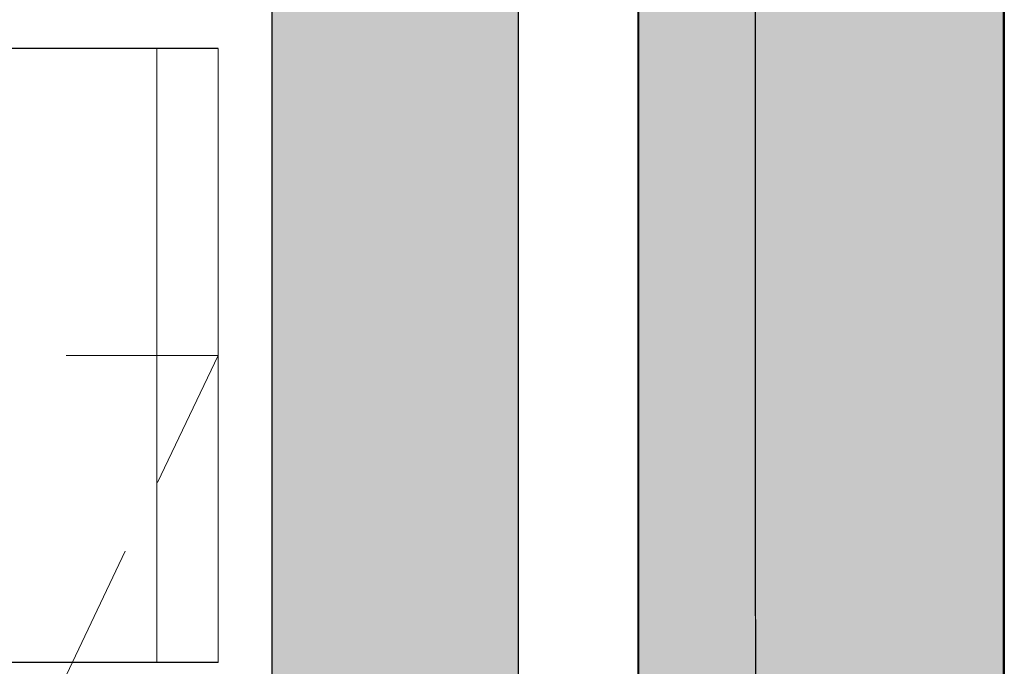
# Model space of a CAD drawing. Header units: millimetres. Extents: x 31882 to 271790, y -35693 to 24917.
# Tile 177 of 256: x 78603 to 79009, y 17962 to 18228. Entities that reach past the tile are written whole.
import ezdxf

# ---------------------------------------------------------------- set-up
doc = ezdxf.new("R2010")
doc.units = ezdxf.units.MM
doc.header["$MEASUREMENT"] = 0
doc.linetypes.add('( Dashed )', pattern=[0.75, 0.5, -0.25])
for name, color, linetype, lineweight in [('00 Structural', 2, 'Continuous', 25), ('CKD Equipments', 252, 'Continuous', 0), ('L8', 1, '( Dashed )', 15), ('WALL', 7, 'Continuous', 40)]:
    doc.layers.add(name, color=color, linetype=linetype, lineweight=lineweight)
doc.layers.add('xKAM-B3-01-Kitchen$0$A-FURN', color=8, linetype='Continuous')

msp = doc.modelspace()

# ---------------------------------------------------------------- hatches: boundary and pattern name
at = {"ltscale": 0.25}
h = msp.add_hatch(color=206, dxfattribs=at)
h.dxf.hatch_style = 1
h.paths.add_polyline_path([(78906.19, 15081.84), (78906.2, 15001.99), (79008.36, 15001.99), (79008.13, 21116.32), (78905.97, 21116.32), (78906.19, 15155.85)])
h = msp.add_hatch(color=206, dxfattribs=at)
h.dxf.hatch_style = 1
h.paths.add_polyline_path([(78706.98, 15081.72), (78706.98, 15002.31), (78808.58, 15002.31), (78808.58, 21082.65), (78706.98, 21082.65), (78706.98, 15155.31)])
at = {"ltscale": 0.25, "true_color": 0xadddf7}
h = msp.add_hatch(color=141, dxfattribs=at)
h.dxf.hatch_style = 1
h.paths.add_polyline_path([(79008.55, 21039.18), (78857.81, 21039.18), (78857.81, 14191.28), (79008.55, 14191.28)])

# ---------------------------------------------------------------- linework, layer by layer
at = {"layer": '00 Structural', "ltscale": 0.25}
for points in [[(79008.36, 15001.99), (79008.13, 21116.32), (78905.97, 21116.32), (78905.97, 21114.71)], [(78808.58, 15002.31), (78808.58, 21082.65), (78706.98, 21082.65), (78706.98, 21081.05)], [(78905.97, 20961.42), (78906.2, 15001.99)], [(78706.98, 20928.62), (78706.98, 15002.31)]]:
    msp.add_lwpolyline(points, dxfattribs=at)
at = {"layer": 'CKD Equipments'}
for p, q in [((78659.75, 17963.17), (78659.75, 18216.02)), ((78684.89, 18216.02), (78684.89, 17963.17))]:
    msp.add_line(p, q, dxfattribs=at)
at = {"layer": 'L8', "color": 1, "linetype": '( Dashed )', "ltscale": 125}
msp.add_lwpolyline([(77734.89, 18089.59), (77734.89, 16089.59), (78684.89, 16089.59), (78684.89, 18089.59), (77734.89, 18089.59), (78684.89, 16089.59), (77734.89, 16089.59), (78684.89, 18089.59)], dxfattribs=at)
at = {"layer": 'WALL', "color": 2}
msp.add_lwpolyline([(79008.55, 21039.18), (78857.81, 21039.18), (78857.81, 14191.28), (79008.55, 14191.28)], close=True, dxfattribs=at)
at = {"layer": 'xKAM-B3-01-Kitchen$0$A-FURN'}
for p, q in [((78684.89, 18216.02), (77918.66, 18216.02)), ((78684.89, 17963.17), (77918.66, 17963.17))]:
    msp.add_line(p, q, dxfattribs=at)

doc.saveas('drawing.dxf')
